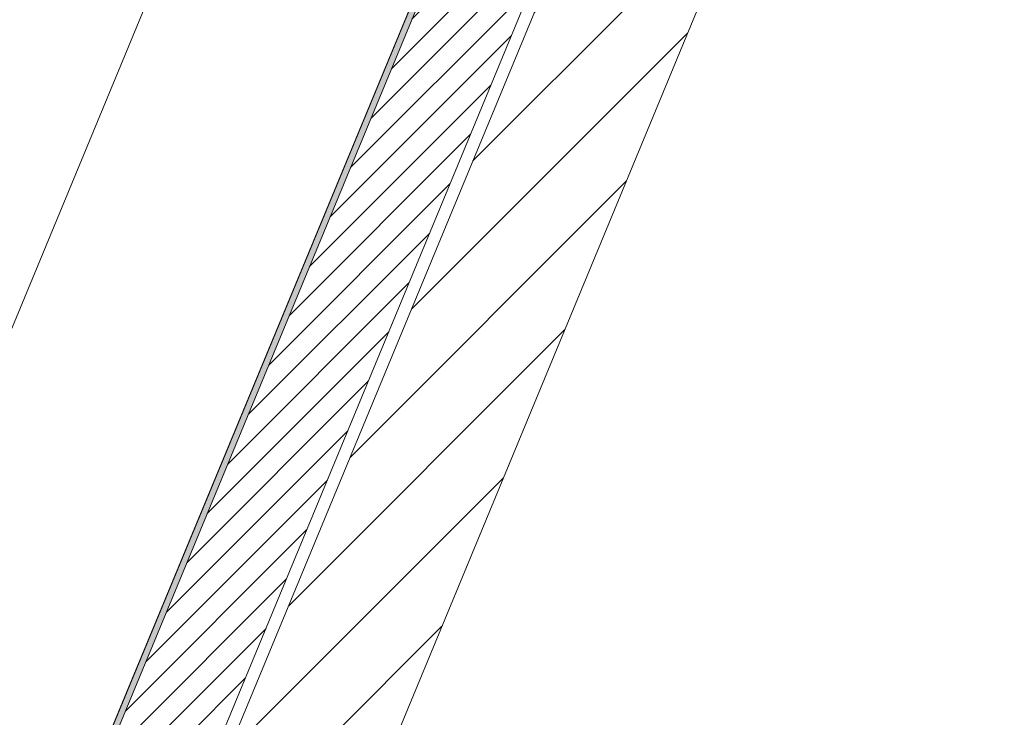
# Model space of a CAD drawing. Header units: metres. Extents: x -80 to 1923, y -189 to 69.
# Tile 108 of 256: x 938.35 to 940.75, y 5.57 to 7.27. Entities that reach past the tile are written whole.
import ezdxf

# ---------------------------------------------------------------- set-up
doc = ezdxf.new("R2010")
doc.units = ezdxf.units.M
doc.header["$MEASUREMENT"] = 0
for name, color, linetype in [('00 Linien_Kreise_Splines', 7, 'Continuous'), ('10 Wand außen', 7, 'Continuous'), ('90 Allgemein Hinweise', 7, 'Continuous'), ('Neubau_10 Wand außen', 7, 'Continuous'), ('Neubau_50 Möblierung', 7, 'Continuous')]:
    doc.layers.add(name, color=color, linetype=linetype)
doc.linetypes.add('Wolke', pattern='A,0,[3,995_ARC_250 PAU_GR+SC_2607011.Shx,S=0.015817,R=0,X=-0.000255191,Y=0.048578],-1.9835,0', length=1.9835)

msp = doc.modelspace()

# ---------------------------------------------------------------- hatches: boundary and pattern name
at = {"layer": '10 Wand außen', "linetype": 'Continuous', "lineweight": 18, "true_color": 0x1f1f1f}
h = msp.add_hatch(dxfattribs=at)
h.set_pattern_fill('Mauerziegel_HLz_4_0001', color=250, style=0, pattern_type=2)
h.set_pattern_definition([(45, (929.77, 0), (-0.106066, 0.106066), [])])
h.paths.add_polyline_path([(938.6893, 5.0816), (939.0266, 4.9419), (941.4724, 10.8468), (941.1352, 10.9865)])
at = {"layer": 'Neubau_10 Wand außen', "linetype": 'Continuous', "lineweight": 0, "true_color": 0x000000}
h = msp.add_hatch(dxfattribs=at)
h.set_pattern_fill('Hochlochziegel_0001', color=18, style=0, pattern_type=2)
h.set_pattern_definition([(45, (929.77, 0), (-0.03535534, 0.03535534), [])])
h.paths.add_polyline_path([(942.3365, 14.0019), (941.993, 13.7628), (938.4399, 5.1849), (938.6616, 5.0931), (942.3518, 14.0019)])
h = msp.add_hatch(dxfattribs=at)
h.set_pattern_fill('Gips_0001', color=18, style=0, pattern_type=2)
h.set_pattern_definition([(45, (929.770002, 0), (-0.01767767, 0.01767767), [0, -0.025])])
h.paths.add_polyline_path([(941.9702, 13.7469), (938.426, 5.1906), (938.4399, 5.1849), (941.9864, 13.7469)])

# ---------------------------------------------------------------- linework, layer by layer
at = {"layer": '00 Linien_Kreise_Splines', "color": 7, "linetype": 'Continuous', "lineweight": 9}
msp.add_arc((942.1514, 4.9919), 1.4, 90, 180, dxfattribs=at)
at = {"layer": '10 Wand außen', "color": 7, "linetype": 'Continuous', "lineweight": 9, "flags": 128}
for points in [[(941.1352, 10.9865), (938.6893, 5.0816)], [(939.0266, 4.9419), (941.4724, 10.8468)]]:
    msp.add_lwpolyline(points, dxfattribs=at)
at = {"layer": '90 Allgemein Hinweise', "color": 6, "linetype": 'Wolke', "lineweight": 18}
msp.add_ellipse((937.4471, 8.0429), major_axis=(1.5358, 3.618), ratio=0.144229, dxfattribs=at)
at = {"layer": 'Neubau_10 Wand außen', "color": 7, "linetype": 'Continuous', "lineweight": 13}
msp.add_line((941.9864, 13.7469), (938.4399, 5.1849), dxfattribs=at)
at = {"layer": 'Neubau_10 Wand außen', "color": 7, "linetype": 'Continuous', "lineweight": 13, "flags": 128}
for points in [[(938.6616, 5.0931), (942.3518, 14.0019)], [(941.9702, 13.7469), (938.426, 5.1906)]]:
    msp.add_lwpolyline(points, dxfattribs=at)
at = {"layer": 'Neubau_50 Möblierung', "color": 7, "linetype": 'Continuous', "lineweight": 9, "flags": 128}
msp.add_lwpolyline([(941.9702, 13.7469), (937.9441, 4.0272), (937.3898, 4.2568), (941.3207, 13.7469)], close=True, dxfattribs=at)

doc.saveas('drawing.dxf')
